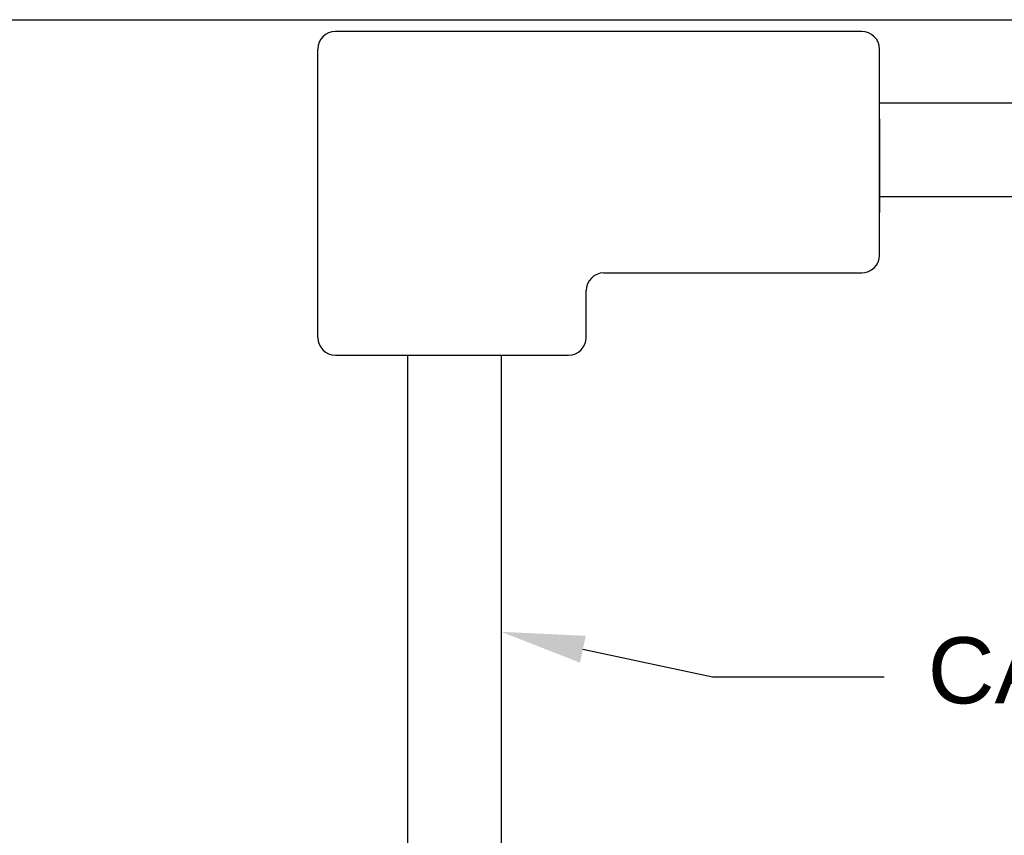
# Model space of a CAD drawing. Header units: inches. Extents: x 19734 to 55198, y -1945 to 10268.
# Tile 18 of 53: x 48026 to 48162, y -314 to -202. Entities that reach past the tile are written whole.
import ezdxf
from ezdxf import colors
from ezdxf.entities.mleader import LeaderData, LeaderLine
from ezdxf.math import Vec2, Vec3

# ---------------------------------------------------------------- set-up
doc = ezdxf.new("R2010")
doc.units = ezdxf.units.IN
doc.header["$MEASUREMENT"] = 0
doc.layers.add('G-ANNO-NOTE', color=7, linetype='Continuous', lineweight=35)
doc.layers.add('G-ANNO-SYMB', color=7, linetype='Continuous', lineweight=30)
doc.styles.add('Arial', font='arial.ttf', dxfattribs={"height": 0.125})

msp = doc.modelspace()

# ---------------------------------------------------------------- linework, layer by layer
at = {"layer": 'G-ANNO-SYMB'}
for p, q in [((47855.58211, -201.55038), (48325.28892, -201.55038)), ((48142.33296, -203.1793), (48069.79263, -203.1793)), ((48067.3593, -245.36166), (48067.3593, -205.61264)), ((48144.76629, -234.03654), (48144.76629, -205.61264)), ((48144.76629, -212.99812), (48265.44808, -212.99812)), ((48144.76629, -215.21244), (48144.76629, -228.13952)), ((48144.76629, -225.9252), (48265.44808, -225.9252)), ((48106.78598, -236.46988), (48142.33296, -236.46988)), ((48104.35265, -245.36166), (48104.35265, -238.90321)), ((48069.79263, -247.795), (48101.91932, -247.795)), ((48079.71784, -247.795), (48079.71784, -365.67407)), ((48092.64492, -247.795), (48092.64492, -365.67407))]:
    msp.add_line(p, q, dxfattribs=at)
for centre, start, end in [((48069.79263, -205.61264), 90, 180), ((48142.33296, -205.61264), 0, 90), ((48142.33296, -234.03654), 270, 0), ((48106.78598, -238.90321), 90, 180), ((48069.79263, -245.36166), 180, 270), ((48101.91932, -245.36166), 270, 0)]:
    msp.add_arc(centre, 2.43333, start, end, dxfattribs=at)

# ---------------------------------------------------------------- leaders
at = {"layer": 'G-ANNO-NOTE'}
ml = msp.add_multileader_mtext('Standard', dxfattribs=at)
ml.set_content('CAT-6, 3/4" C', color=256, style='Arial')
ml.set_leader_properties()
ml.build(insert=Vec2(0, 0))
ml.multileader.update_dxf_attribs({"text_right_attachment_type": 3, "dogleg_length": 0.36, "arrow_head_size": 11.5})
ctx = ml.context
ctx.base_point, ctx.char_height, ctx.arrow_head_size, ctx.landing_gap_size, ctx.plane_origin = Vec3(48145.4287, -292.15685), 9.125, 11.5, 6, Vec3(48247.04786, -292.31246)
ctx.right_attachment = 3
notes = []
notes.append((ctx, [(1, (1, 1, 0), (48121.75744, -292.15685), (1, 0), 23.67125, [(0, [(48092.64492, -285.94507)], 0, [])])]))
ctx.mtext.insert, ctx.mtext.width, ctx.mtext.flow_direction = Vec3(48151.4287, -286.69181), 109.5, 5
for ctx, leaders in notes:
    for number, flags, end, landing, length, lines in leaders:
        leader = LeaderData()
        leader.index, (leader.has_last_leader_line, leader.has_dogleg_vector, leader.attachment_direction) = number, flags
        leader.last_leader_point, leader.dogleg_vector, leader.dogleg_length = Vec3(end), Vec3(landing), length
        for number, points, colour, breaks in lines:
            line = LeaderLine()
            line.index, line.vertices, line.color, line.breaks = number, Vec3.list(points), colors.encode_raw_color(colour), breaks
            leader.lines.append(line)
        ctx.leaders.append(leader)

doc.saveas('drawing.dxf')
